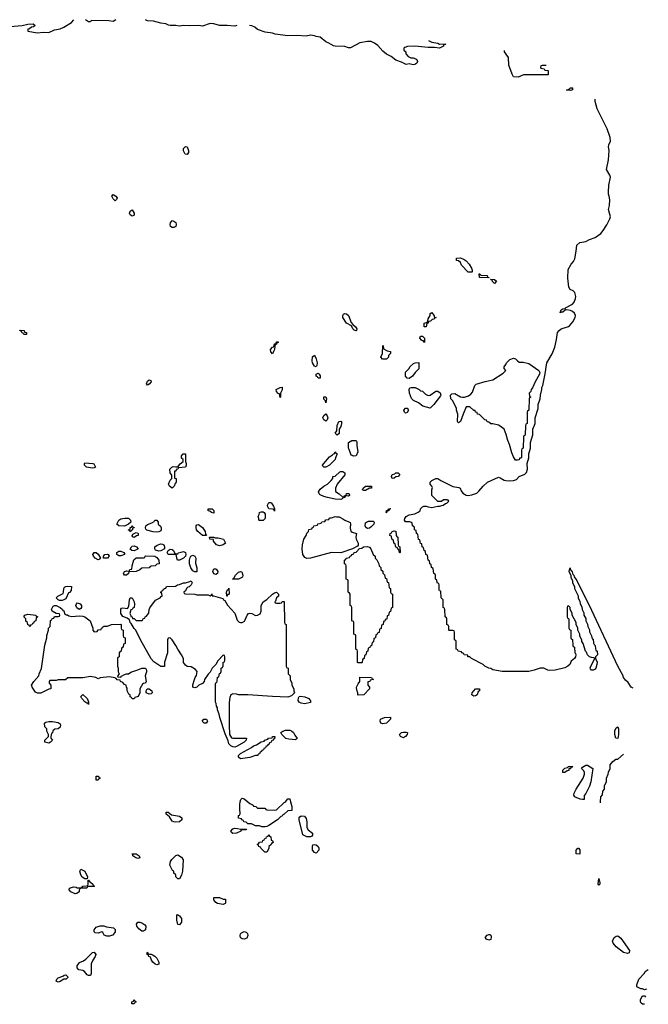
# Model space of a CAD drawing. Header units: inches. Extents: x 2547364 to 2752884, y 552026 to 708734.
# Tile 35 of 85: x 2702784 to 2709410, y 577864 to 588250. Entities that reach past the tile are written whole.
import ezdxf

# ---------------------------------------------------------------- set-up
doc = ezdxf.new("R2010")
doc.units = ezdxf.units.IN
doc.header["$MEASUREMENT"] = 0
doc.layers.add('C7507', color=7, linetype='Continuous')
doc.layers.add('C7508', color=7, linetype='Continuous')

msp = doc.modelspace()

# ---------------------------------------------------------------- linework, layer by layer
at = {"layer": 'C7507', "color": 6}
msp.add_line((2708906, 579990), (2708907, 580000), dxfattribs=at)
for points in [[(2705638, 580000), (2705651, 579950), (2705651, 579909), (2705610, 579906), (2705572, 579870), (2705557, 579863), (2705550, 579850), (2705535, 579845), (2705502, 579810), (2705410, 579749), (2705390, 579738), (2705370, 579735), (2705336, 579736), (2705310, 579746), (2705270, 579748), (2705227, 579767), (2705188, 579768), (2705170, 579786), (2705146, 579790), (2705142, 579802), (2705126, 579810), (2705122, 579822), (2705089, 579829), (2705090, 579854), (2705102, 579858), (2705108, 579872), (2705109, 579890), (2705103, 579910), (2705103, 579970), (2705109, 580000)], [(2705188, 580000), (2705210, 579982), (2705244, 579964), (2705250, 579954), (2705272, 579952), (2705290, 579934), (2705367, 579933), (2705374, 579930), (2705378, 579918), (2705390, 579914), (2705470, 579912), (2705490, 579914), (2705570, 579991), (2705582, 579998), (2705584, 580000)], [(2709390, 578024), (2709370, 578018), (2709350, 578028), (2709330, 578028), (2709290, 578049), (2709289, 578070), (2709309, 578130), (2709369, 578191), (2709378, 578210), (2709410, 578231)], [(2709370, 577864), (2709350, 577866), (2709335, 577875), (2709329, 577889), (2709329, 577910), (2709335, 577930), (2709350, 577954), (2709370, 577952), (2709379, 577939)]]:
    msp.add_lwpolyline(points, dxfattribs=at)
for points in [[(2704425, 579785), (2704408, 579788), (2704390, 579797), (2704362, 579842), (2704329, 579870), (2704328, 579890), (2704350, 579891), (2704383, 579863), (2704467, 579847), (2704492, 579830), (2704492, 579810), (2704470, 579790)], [(2705850, 579629), (2705810, 579630), (2705769, 579650), (2705729, 579810), (2705730, 579832), (2705737, 579843), (2705750, 579851), (2705787, 579847), (2705803, 579823), (2705811, 579790), (2705811, 579730), (2705825, 579705), (2705871, 579670), (2705871, 579649), (2705863, 579637)], [(2705030, 579666), (2705016, 579676), (2705009, 579690), (2705030, 579714), (2705050, 579721), (2705080, 579720), (2705110, 579712), (2705174, 579710), (2705170, 579706), (2705130, 579706), (2705118, 579702), (2705114, 579690), (2705070, 579669)], [(2705390, 579469), (2705368, 579470), (2705326, 579510), (2705322, 579522), (2705306, 579530), (2705302, 579542), (2705286, 579550), (2705302, 579558), (2705310, 579574), (2705342, 579578), (2705347, 579593), (2705362, 579598), (2705367, 579613), (2705382, 579618), (2705386, 579630), (2705402, 579638), (2705410, 579654), (2705418, 579638), (2705432, 579632), (2705434, 579594), (2705450, 579592), (2705454, 579570), (2705438, 579562), (2705434, 579550), (2705411, 579529), (2705410, 579506)], [(2705910, 579458), (2705890, 579466), (2705869, 579490), (2705869, 579530), (2705875, 579545), (2705889, 579551), (2705910, 579546), (2705931, 579530), (2705938, 579510), (2705938, 579490)], [(2704030, 579402), (2704008, 579410), (2703978, 579430), (2703978, 579438), (2703969, 579450), (2704012, 579450), (2704042, 579430), (2704050, 579409)], [(2704450, 579186), (2704430, 579208), (2704428, 579230), (2704409, 579249), (2704408, 579268), (2704396, 579276), (2704366, 579330), (2704375, 579370), (2704389, 579390), (2704430, 579434), (2704450, 579442), (2704490, 579416), (2704508, 579388), (2704499, 579270), (2704490, 579226), (2704470, 579186)], [(2708690, 579449), (2708649, 579450), (2708648, 579490), (2708666, 579510), (2708674, 579510), (2708690, 579494)], [(2703490, 579186), (2703469, 579189), (2703444, 579204), (2703429, 579229), (2703419, 579270), (2703429, 579290), (2703471, 579270), (2703498, 579210), (2703494, 579186)], [(2703370, 579030), (2703322, 579050), (2703306, 579070), (2703308, 579090), (2703350, 579103), (2703379, 579099), (2703390, 579092), (2703427, 579093), (2703442, 579098), (2703449, 579111), (2703488, 579112), (2703502, 579118), (2703507, 579133), (2703506, 579174), (2703510, 579174), (2703518, 579158), (2703530, 579154), (2703554, 579130), (2703558, 579118), (2703574, 579110), (2703570, 579106), (2703510, 579106), (2703498, 579102), (2703490, 579089), (2703432, 579088), (2703418, 579082), (2703412, 579068), (2703410, 579049), (2703386, 579034)], [(2708890, 579122), (2708882, 579130), (2708890, 579192), (2708898, 579150), (2708898, 579130)], [(2704930, 578918), (2704869, 578929), (2704850, 578938), (2704830, 578966), (2704829, 578990), (2704890, 578991), (2704930, 578974), (2704953, 578973), (2704954, 578930), (2704950, 578928)], [(2704470, 578702), (2704450, 578706), (2704439, 578750), (2704440, 578800), (2704448, 578812), (2704470, 578796), (2704491, 578770), (2704491, 578730)], [(2704070, 578634), (2704039, 578659), (2704019, 578690), (2704015, 578710), (2704029, 578730), (2704050, 578731), (2704070, 578725), (2704102, 578702), (2704112, 578688), (2704110, 578648), (2704090, 578635)], [(2703703, 578583), (2703675, 578595), (2703662, 578622), (2703650, 578629), (2703610, 578615), (2703578, 578618), (2703568, 578630), (2703568, 578650), (2703590, 578676), (2703631, 578691), (2703670, 578691), (2703700, 578680), (2703774, 578670), (2703792, 578652), (2703791, 578630), (2703766, 578594), (2703750, 578589), (2703730, 578583)], [(2705150, 578550), (2705130, 578553), (2705119, 578560), (2705110, 578570), (2705107, 578587), (2705112, 578608), (2705121, 578619), (2705150, 578631), (2705170, 578626), (2705179, 578619), (2705186, 578610), (2705187, 578590), (2705177, 578563)], [(2707730, 578542), (2707706, 578550), (2707689, 578570), (2707710, 578592), (2707730, 578602), (2707740, 578600), (2707750, 578594), (2707754, 578574), (2707750, 578549)], [(2709190, 578399), (2709150, 578410), (2709070, 578470), (2709039, 578510), (2709034, 578530), (2709052, 578568), (2709070, 578583), (2709090, 578586), (2709121, 578561), (2709211, 578431), (2709210, 578406)], [(2703510, 578168), (2703495, 578175), (2703468, 578210), (2703450, 578219), (2703409, 578229), (2703388, 578250), (2703388, 578270), (2703414, 578306), (2703458, 578322), (2703480, 578340), (2703550, 578412), (2703570, 578414), (2703585, 578390), (2703581, 578370), (2703555, 578330), (2703536, 578290), (2703536, 578190), (2703530, 578169)], [(2704152, 578392), (2704168, 578392), (2704190, 578382), (2704210, 578371), (2704230, 578351), (2704251, 578310), (2704250, 578286), (2704230, 578282), (2704211, 578289), (2704189, 578310), (2704174, 578330), (2704162, 578362), (2704146, 578370), (2704142, 578382), (2704126, 578390), (2704126, 578410), (2704130, 578414), (2704138, 578398)], [(2703190, 578098), (2703169, 578109), (2703175, 578130), (2703190, 578145), (2703239, 578161), (2703253, 578173), (2703270, 578174), (2703290, 578154), (2703290, 578146), (2703274, 578130), (2703250, 578129), (2703210, 578104)], [(2703990, 577869), (2703966, 577870), (2703966, 577890), (2703982, 577898), (2703990, 577914), (2703998, 577898), (2704011, 577890), (2703998, 577882)]]:
    msp.add_lwpolyline(points, close=True, dxfattribs=at)
at = {"layer": 'C7508', "color": 6}
for points in [[(2702450, 588181), (2702578, 588178), (2702609, 588169), (2702630, 588149), (2702650, 588154), (2702682, 588178), (2702810, 588189), (2702870, 588202), (2702927, 588207), (2702946, 588190), (2702930, 588174), (2702908, 588172), (2702887, 588153), (2702869, 588151), (2702868, 588130), (2702970, 588110), (2703030, 588117), (2703090, 588115), (2703150, 588144), (2703210, 588154), (2703250, 588170), (2703330, 588219), (2703356, 588250)], [(2703796, 588250), (2703770, 588232), (2703722, 588238), (2703538, 588242), (2703530, 588229), (2703509, 588229), (2703478, 588250)], [(2705072, 588190), (2705050, 588182), (2704971, 588189), (2704890, 588189), (2704830, 588207), (2704790, 588209), (2704710, 588180), (2704667, 588187), (2704570, 588184), (2704510, 588190), (2704470, 588183), (2704430, 588190), (2704370, 588188), (2704352, 588192), (2704326, 588206), (2704270, 588212), (2704196, 588236), (2704130, 588239), (2704109, 588250)], [(2707094, 588030), (2707130, 588012), (2707190, 588002), (2707210, 587992), (2707270, 587994), (2707274, 587990), (2707253, 587987), (2707251, 587970), (2707210, 587950), (2707157, 587957), (2707090, 587956), (2706950, 587969), (2706872, 587968), (2706844, 587956), (2706834, 587950), (2706834, 587930), (2706854, 587910), (2706854, 587890), (2706880, 587860), (2706906, 587846), (2706930, 587846), (2706958, 587838), (2706971, 587830), (2706976, 587810), (2706970, 587790), (2706950, 587777), (2706930, 587773), (2706890, 587783), (2706858, 587778), (2706810, 587801), (2706750, 587823), (2706700, 587860), (2706650, 587885), (2706610, 587917), (2706558, 587978), (2706523, 588003), (2706490, 588020), (2706450, 588020), (2706370, 588006), (2706270, 587954), (2706250, 587952), (2706210, 587966), (2706110, 587970), (2706090, 587976), (2706044, 588004), (2706010, 588016), (2705950, 588065), (2705910, 588072), (2705890, 588081), (2705850, 588086), (2705804, 588076), (2705710, 588084), (2705610, 588078), (2705477, 588097), (2705447, 588107), (2705370, 588117), (2705290, 588147), (2705263, 588170), (2705230, 588186), (2705206, 588190)], [(2708333, 587767), (2708290, 587766), (2708278, 587762), (2708274, 587750), (2708278, 587738), (2708313, 587733), (2708318, 587718), (2708350, 587714), (2708354, 587710), (2708354, 587670), (2708351, 587669), (2708093, 587667), (2708037, 587643), (2707990, 587649), (2707974, 587674), (2707941, 587770), (2707937, 587850), (2707896, 587910), (2707896, 587924)], [(2709250, 581197), (2709229, 581210), (2709199, 581259), (2709170, 581282), (2709150, 581310), (2709144, 581330), (2709090, 581430), (2708789, 582070), (2708650, 582348), (2708633, 582373), (2708630, 582386), (2708618, 582398), (2708610, 582426), (2708598, 582438), (2708590, 582466), (2708578, 582462), (2708574, 582430), (2708594, 582390), (2708594, 582370), (2708612, 582332), (2708612, 582310), (2708631, 582271), (2708632, 582250), (2708670, 582174), (2708671, 582151), (2708690, 582114), (2708691, 582091), (2708710, 582054), (2708712, 582030), (2708730, 581994), (2708732, 581970), (2708750, 581934), (2708752, 581910), (2708770, 581874), (2708772, 581850), (2708790, 581814), (2708792, 581792), (2708812, 581750), (2708818, 581718), (2708830, 581714), (2708833, 581673), (2708838, 581658), (2708851, 581650), (2708853, 581613), (2708858, 581598), (2708871, 581590), (2708874, 581550), (2708854, 581530), (2708854, 581510), (2708870, 581474), (2708868, 581450), (2708857, 581410), (2708850, 581398), (2708828, 581388), (2708810, 581390), (2708802, 581402), (2708799, 581410), (2708804, 581430), (2708846, 581510), (2708838, 581518), (2708810, 581521), (2708789, 581530), (2708770, 581549), (2708759, 581579), (2708749, 581590), (2708722, 581670), (2708709, 581690), (2708709, 581710), (2708690, 581746), (2708688, 581770), (2708669, 581809), (2708668, 581830), (2708648, 581870), (2708648, 581890), (2708606, 581970), (2708606, 581990), (2708586, 582030), (2708586, 582050), (2708570, 582066), (2708558, 582062), (2708554, 582050), (2708554, 581950), (2708558, 581938), (2708570, 581934), (2708573, 581927), (2708574, 581830), (2708578, 581818), (2708592, 581812), (2708594, 581730), (2708598, 581718), (2708612, 581712), (2708614, 581650), (2708618, 581638), (2708632, 581632), (2708634, 581570), (2708644, 581564), (2708646, 581550), (2708643, 581530), (2708631, 581510), (2708596, 581484), (2708582, 581450), (2708562, 581430), (2708530, 581413), (2708430, 581389), (2708370, 581385), (2708350, 581389), (2708310, 581410), (2708290, 581411), (2708270, 581410), (2708207, 581387), (2708150, 581375), (2707870, 581375), (2707773, 581393), (2707750, 581405), (2707728, 581410), (2707688, 581430), (2707669, 581449), (2707548, 581510), (2707530, 581528), (2707508, 581530), (2707506, 581546), (2707468, 581550), (2707466, 581566), (2707446, 581570), (2707442, 581582), (2707406, 581590), (2707402, 581602), (2707386, 581610), (2707386, 581690), (2707382, 581702), (2707366, 581710), (2707366, 581790), (2707362, 581802), (2707350, 581806), (2707310, 581806), (2707306, 581810), (2707306, 581850), (2707302, 581862), (2707288, 581870), (2707286, 581930), (2707282, 581942), (2707268, 581950), (2707266, 582030), (2707262, 582042), (2707248, 582050), (2707246, 582130), (2707228, 582150), (2707222, 582222), (2707210, 582226), (2707207, 582233), (2707206, 582290), (2707202, 582302), (2707186, 582310), (2707182, 582342), (2707168, 582350), (2707166, 582390), (2707162, 582402), (2707148, 582408), (2707142, 582462), (2707126, 582470), (2707122, 582502), (2707106, 582510), (2707102, 582542), (2707088, 582548), (2707082, 582602), (2707066, 582610), (2707062, 582642), (2707046, 582650), (2707042, 582682), (2707026, 582690), (2707022, 582722), (2707010, 582726), (2707002, 582762), (2706988, 582768), (2706982, 582822), (2706966, 582830), (2706962, 582862), (2706946, 582870), (2706946, 582890), (2706942, 582902), (2706926, 582910), (2706922, 582942), (2706895, 582955), (2706850, 582955), (2706839, 582970), (2706844, 582990), (2706856, 583010), (2706890, 583028), (2706950, 583039), (2706984, 583055), (2707004, 583070), (2707010, 583091), (2707030, 583111), (2707043, 583117), (2707070, 583119), (2707091, 583110), (2707130, 583105), (2707190, 583118), (2707210, 583118), (2707248, 583130), (2707273, 583147), (2707286, 583150), (2707306, 583170), (2707302, 583182), (2707290, 583186), (2707250, 583186), (2707231, 583169), (2707190, 583168), (2707130, 583230), (2707129, 583291), (2707134, 583314), (2707129, 583330), (2707109, 583350), (2707109, 583370), (2707128, 583390), (2707170, 583412), (2707190, 583412), (2707222, 583390), (2707350, 583325), (2707414, 583314), (2707427, 583307), (2707439, 583279), (2707456, 583256), (2707490, 583234), (2707510, 583230), (2707550, 583238), (2707603, 583257), (2707625, 583275), (2707670, 583331), (2707714, 583370), (2707830, 583423), (2707850, 583419), (2707890, 583393), (2707908, 583388), (2707950, 583386), (2707990, 583390), (2708019, 583401), (2708050, 583430), (2708110, 583457), (2708125, 583475), (2708137, 583510), (2708134, 583570), (2708149, 583630), (2708149, 583671), (2708168, 583732), (2708169, 583791), (2708194, 583870), (2708194, 583930), (2708219, 583990), (2708219, 584050), (2708249, 584150), (2708249, 584191), (2708269, 584250), (2708273, 584290), (2708289, 584350), (2708289, 584370), (2708297, 584390), (2708324, 584516), (2708339, 584630), (2708395, 584725), (2708424, 584796), (2708444, 584876), (2708452, 584950), (2708469, 584971), (2708490, 584988), (2708568, 585012), (2708580, 585020), (2708616, 585064), (2708638, 585110), (2708641, 585130), (2708633, 585153), (2708611, 585171), (2708590, 585182), (2708550, 585189), (2708534, 585186), (2708510, 585166), (2708496, 585164), (2708490, 585158), (2708482, 585162), (2708490, 585191), (2708510, 585201), (2708536, 585204), (2708538, 585210), (2708611, 585249), (2708629, 585270), (2708644, 585310), (2708647, 585330), (2708634, 585374), (2708619, 585390), (2708585, 585405), (2708574, 585430), (2708563, 585523), (2708564, 585616), (2708596, 585670), (2708621, 585699), (2708634, 585726), (2708651, 585809), (2708658, 585870), (2708690, 585899), (2708750, 585910), (2708790, 585932), (2708850, 585954), (2708910, 585994), (2708935, 586025), (2708973, 586087), (2709006, 586150), (2709010, 586170), (2708992, 586248), (2709002, 586290), (2709005, 586350), (2708999, 586390), (2708990, 586410), (2708990, 586430), (2708994, 586506), (2709010, 586590), (2709004, 586610), (2708970, 586670), (2708990, 586770), (2708997, 586870), (2708992, 586910), (2708994, 586930), (2709010, 586970), (2709008, 587008), (2708977, 587097), (2708870, 587310), (2708850, 587386), (2708850, 587411)], [(2708907, 580000), (2708910, 580054), (2708928, 580072), (2708930, 580114), (2708948, 580132), (2708949, 580171), (2708968, 580210), (2708969, 580251), (2708988, 580292), (2708990, 580314), (2709008, 580352), (2709009, 580390), (2709036, 580424), (2709068, 580450), (2709090, 580451), (2709150, 580501)], [(2705109, 580000), (2705114, 580026), (2705130, 580038), (2705150, 580031), (2705188, 580000)], [(2705584, 580000), (2705610, 580031), (2705630, 580031), (2705638, 580000)]]:
    msp.add_lwpolyline(points, dxfattribs=at)
for points in [[(2708590, 587503), (2708547, 587507), (2708579, 587521), (2708591, 587531), (2708611, 587530), (2708610, 587510)], [(2704550, 586829), (2704529, 586830), (2704510, 586866), (2704510, 586892), (2704530, 586911), (2704550, 586910), (2704565, 586870), (2704562, 586850)], [(2703790, 586338), (2703770, 586362), (2703755, 586390), (2703770, 586405), (2703798, 586390), (2703811, 586371), (2703805, 586355)], [(2703970, 586178), (2703948, 586192), (2703942, 586210), (2703949, 586230), (2703970, 586245), (2703991, 586210), (2703990, 586189)], [(2704390, 586057), (2704374, 586070), (2704369, 586090), (2704373, 586107), (2704390, 586131), (2704410, 586126), (2704430, 586110), (2704435, 586090), (2704430, 586069), (2704410, 586057)], [(2707550, 585586), (2707510, 585588), (2707440, 585660), (2707429, 585689), (2707410, 585708), (2707389, 585710), (2707390, 585734), (2707430, 585738), (2707470, 585721), (2707490, 585706), (2707521, 585670), (2707545, 585630), (2707553, 585607), (2707554, 585590)], [(2707730, 585526), (2707630, 585529), (2707626, 585570), (2707634, 585570), (2707638, 585558), (2707650, 585554), (2707710, 585551), (2707714, 585534), (2707734, 585530)], [(2707790, 585469), (2707768, 585490), (2707766, 585506), (2707754, 585506), (2707746, 585514), (2707790, 585511), (2707810, 585492)], [(2706330, 584968), (2706310, 584975), (2706295, 584990), (2706280, 585020), (2706229, 585050), (2706189, 585110), (2706189, 585130), (2706197, 585143), (2706210, 585151), (2706230, 585147), (2706250, 585130), (2706277, 585057), (2706294, 585034), (2706325, 585010), (2706336, 584990), (2706334, 584970)], [(2707070, 585009), (2707046, 585010), (2707049, 585050), (2707082, 585058), (2707090, 585094), (2707109, 585131), (2707110, 585152), (2707130, 585162), (2707153, 585127), (2707153, 585113), (2707174, 585110), (2707158, 585102), (2707154, 585090), (2707132, 585088), (2707114, 585070), (2707093, 585067), (2707090, 585048), (2707074, 585046)], [(2702850, 584928), (2702826, 584930), (2702822, 584942), (2702810, 584946), (2702802, 584962), (2702786, 584970), (2702786, 584974), (2702832, 584970), (2702834, 584954), (2702854, 584950), (2702854, 584930)], [(2705450, 584726), (2705430, 584746), (2705429, 584770), (2705450, 584794), (2705462, 584798), (2705470, 584832), (2705486, 584834), (2705490, 584852), (2705510, 584852), (2705510, 584846), (2705498, 584842), (2705490, 584826), (2705478, 584822), (2705472, 584808), (2705471, 584770), (2705458, 584750)], [(2707050, 584846), (2707042, 584862), (2707030, 584862), (2707018, 584870), (2707002, 584890), (2707010, 584911), (2707030, 584911), (2707050, 584892)], [(2706608, 584668), (2706589, 584689), (2706609, 584730), (2706610, 584814), (2706614, 584810), (2706618, 584778), (2706656, 584756), (2706694, 584750), (2706694, 584730), (2706672, 584708), (2706671, 584689), (2706650, 584669)], [(2705910, 584588), (2705890, 584595), (2705869, 584631), (2705867, 584653), (2705870, 584694), (2705890, 584711), (2705910, 584672), (2705919, 584630), (2705917, 584603)], [(2706890, 584464), (2706870, 584469), (2706849, 584490), (2706849, 584531), (2706888, 584570), (2706898, 584590), (2706935, 584625), (2706952, 584632), (2706990, 584634), (2706990, 584568), (2706951, 584529), (2706925, 584490)], [(2708030, 583603), (2708010, 583605), (2707990, 583638), (2707970, 583682), (2707948, 583770), (2707930, 583810), (2707913, 583873), (2707890, 583930), (2707850, 583964), (2707830, 583974), (2707770, 583988), (2707750, 583988), (2707730, 584006), (2707710, 584008), (2707706, 584026), (2707686, 584030), (2707630, 584086), (2707610, 584088), (2707606, 584106), (2707588, 584110), (2707586, 584126), (2707570, 584128), (2707530, 584166), (2707490, 584166), (2707457, 584090), (2707431, 584010), (2707410, 583999), (2707404, 584004), (2707399, 584010), (2707401, 584090), (2707389, 584131), (2707389, 584149), (2707349, 584229), (2707329, 584250), (2707326, 584290), (2707338, 584302), (2707370, 584306), (2707430, 584272), (2707453, 584267), (2707473, 584267), (2707516, 584284), (2707540, 584300), (2707558, 584322), (2707581, 584390), (2707595, 584405), (2707690, 584434), (2707770, 584452), (2707879, 584521), (2707908, 584550), (2707889, 584569), (2707889, 584589), (2707908, 584612), (2707914, 584630), (2707950, 584667), (2707990, 584681), (2708010, 584672), (2708030, 584651), (2708050, 584639), (2708090, 584636), (2708150, 584625), (2708257, 584550), (2708268, 584530), (2708264, 584510), (2708218, 584430), (2708190, 584366), (2708174, 584350), (2708173, 584327), (2708154, 584310), (2708158, 584278), (2708172, 584270), (2708158, 584262), (2708154, 584250), (2708152, 584130), (2708138, 584122), (2708134, 584110), (2708132, 583990), (2708118, 583982), (2708114, 583970), (2708112, 583868), (2708098, 583862), (2708094, 583850), (2708092, 583730), (2708078, 583722), (2708074, 583710), (2708073, 583633), (2708066, 583626), (2708054, 583626), (2708050, 583609)], [(2704130, 584395), (2704121, 584410), (2704130, 584436), (2704150, 584451), (2704165, 584445), (2704171, 584430), (2704150, 584405)], [(2705950, 584469), (2705930, 584469), (2705922, 584482), (2705910, 584489), (2705910, 584512), (2705930, 584522), (2705942, 584510), (2705950, 584494)], [(2705530, 584266), (2705522, 584302), (2705510, 584306), (2705490, 584328), (2705486, 584350), (2705530, 584372), (2705550, 584374), (2705550, 584346), (2705532, 584310), (2705534, 584270)], [(2707090, 584285), (2707110, 584291), (2707170, 584330), (2707190, 584330), (2707215, 584315), (2707224, 584290), (2707219, 584281), (2707150, 584190), (2707130, 584169), (2707110, 584153), (2707032, 584172), (2706987, 584207), (2706934, 584234), (2706914, 584254), (2706893, 584310), (2706889, 584350), (2706895, 584365), (2706910, 584371), (2706954, 584370), (2706994, 584350), (2707010, 584334), (2707030, 584332), (2707060, 584300)], [(2706010, 584208), (2706008, 584228), (2705990, 584246), (2705990, 584271), (2706010, 584272), (2706018, 584250)], [(2706850, 584099), (2706839, 584110), (2706834, 584130), (2706850, 584151), (2706870, 584151), (2706879, 584139), (2706881, 584130), (2706870, 584106)], [(2706010, 584015), (2705990, 584029), (2705981, 584050), (2705990, 584074), (2706010, 584094), (2706025, 584070), (2706031, 584050), (2706025, 584030)], [(2706130, 583868), (2706108, 583890), (2706127, 583913), (2706129, 583970), (2706149, 584010), (2706170, 584015), (2706175, 584010), (2706177, 583990), (2706170, 583958), (2706151, 583930), (2706150, 583886)], [(2706306, 583646), (2706277, 583657), (2706257, 583717), (2706249, 583730), (2706249, 583790), (2706286, 583810), (2706331, 583811), (2706337, 583797), (2706337, 583757), (2706347, 583690), (2706330, 583649)], [(2704390, 583308), (2704362, 583330), (2704354, 583350), (2704370, 583392), (2704388, 583410), (2704387, 583447), (2704369, 583470), (2704368, 583510), (2704386, 583530), (2704403, 583537), (2704430, 583532), (2704450, 583534), (2704474, 583566), (2704506, 583590), (2704506, 583610), (2704490, 583626), (2704489, 583650), (2704506, 583670), (2704530, 583672), (2704531, 583591), (2704538, 583570), (2704538, 583550), (2704531, 583530), (2704458, 583522), (2704450, 583509), (2704433, 583507), (2704430, 583488), (2704414, 583486), (2704414, 583414), (2704432, 583410), (2704433, 583373), (2704421, 583359), (2704411, 583329)], [(2705989, 583529), (2705980, 583540), (2705977, 583550), (2705989, 583570), (2706050, 583638), (2706080, 583660), (2706090, 583672), (2706106, 583674), (2706106, 583686), (2706114, 583690), (2706118, 583678), (2706131, 583670), (2706112, 583630), (2706111, 583610), (2706051, 583550), (2706010, 583529)], [(2703550, 583519), (2703488, 583530), (2703468, 583550), (2703466, 583570), (2703470, 583574), (2703554, 583570), (2703564, 583564), (2703582, 583530), (2703570, 583522)], [(2706190, 583214), (2706202, 583218), (2706206, 583230), (2706226, 583234), (2706230, 583251), (2706250, 583253), (2706258, 583250), (2706262, 583230), (2706245, 583225), (2706232, 583228), (2706214, 583226), (2706212, 583210), (2706192, 583208), (2706184, 583196), (2706170, 583189), (2706110, 583194), (2706028, 583210), (2705990, 583222), (2705950, 583239), (2705939, 583250), (2705935, 583270), (2705950, 583299), (2705990, 583331), (2706028, 583350), (2706068, 583390), (2706086, 583410), (2706086, 583430), (2706110, 583434), (2706160, 583480), (2706170, 583485), (2706190, 583485), (2706212, 583470), (2706211, 583450), (2706132, 583350), (2706112, 583310), (2706112, 583272), (2706152, 583250)], [(2706710, 583409), (2706702, 583430), (2706710, 583451), (2706739, 583461), (2706750, 583471), (2706772, 583470), (2706790, 583452), (2706772, 583430), (2706750, 583429), (2706730, 583415)], [(2706410, 583284), (2706398, 583290), (2706404, 583310), (2706429, 583330), (2706491, 583330), (2706492, 583310), (2706470, 583309), (2706430, 583285)], [(2704830, 583046), (2704806, 583050), (2704787, 583067), (2704770, 583068), (2704769, 583090), (2704814, 583090), (2704830, 583074)], [(2705470, 583066), (2705462, 583082), (2705447, 583087), (2705409, 583089), (2705399, 583110), (2705397, 583130), (2705410, 583156), (2705430, 583156), (2705438, 583150), (2705459, 583119), (2705471, 583090)], [(2706650, 583049), (2706646, 583050), (2706650, 583072), (2706666, 583074), (2706670, 583092), (2706690, 583094), (2706692, 583090), (2706678, 583082), (2706674, 583070), (2706654, 583066)], [(2703890, 582909), (2703828, 582910), (2703809, 582930), (2703817, 582950), (2703830, 582971), (2703850, 582985), (2703891, 582991), (2703930, 582991), (2703952, 582970), (2703954, 582950), (2703932, 582928)], [(2704230, 582844), (2704190, 582849), (2704125, 582865), (2704115, 582875), (2704109, 582889), (2704114, 582910), (2704130, 582926), (2704177, 582943), (2704202, 582958), (2704210, 582971), (2704230, 582971), (2704242, 582950), (2704245, 582930), (2704267, 582907), (2704276, 582890), (2704276, 582870), (2704270, 582858), (2704250, 582849)], [(2705310, 582966), (2705306, 582970), (2705306, 582990), (2705298, 583010), (2705308, 583030), (2705310, 583051), (2705330, 583058), (2705350, 583058), (2705362, 583050), (2705370, 583034), (2705371, 582989), (2705350, 582968)], [(2706125, 583005), (2706150, 583005), (2706190, 582986), (2706211, 582971), (2706255, 582955), (2706266, 582946), (2706271, 582931), (2706266, 582886), (2706275, 582855), (2706290, 582845), (2706334, 582830), (2706327, 582790), (2706331, 582770), (2706351, 582729), (2706352, 582708), (2706345, 582695), (2706292, 582668), (2706170, 582628), (2706070, 582629), (2705850, 582570), (2705810, 582567), (2705790, 582578), (2705770, 582610), (2705761, 582670), (2705764, 582710), (2705779, 582770), (2705804, 582810), (2705810, 582834), (2705827, 582853), (2705830, 582872), (2705862, 582878), (2705866, 582890), (2705882, 582898), (2705886, 582910), (2705922, 582918), (2705928, 582932), (2705962, 582938), (2705968, 582952), (2706002, 582958), (2706010, 582974), (2706042, 582978), (2706050, 582994), (2706070, 582994), (2706109, 583011)], [(2703950, 582848), (2703942, 582862), (2703929, 582870), (2703947, 582873), (2703950, 582894), (2703962, 582898), (2703970, 582914), (2703978, 582898), (2703990, 582894), (2703991, 582889), (2703974, 582886), (2703972, 582868), (2703958, 582862)], [(2704750, 582808), (2704710, 582809), (2704661, 582850), (2704649, 582870), (2704645, 582895), (2704644, 582910), (2704650, 582922), (2704670, 582926), (2704712, 582892), (2704739, 582850), (2704744, 582824), (2704754, 582810)], [(2706450, 582884), (2706433, 582893), (2706427, 582910), (2706430, 582942), (2706438, 582950), (2706461, 582959), (2706510, 582962), (2706522, 582950), (2706518, 582930), (2706490, 582899), (2706470, 582886)], [(2703990, 582789), (2703976, 582796), (2703970, 582806), (2703976, 582824), (2704010, 582842), (2704030, 582834), (2704034, 582830), (2704031, 582810), (2704014, 582806)], [(2704844, 582784), (2704875, 582785), (2704931, 582771), (2704952, 582730), (2704930, 582709), (2704890, 582701), (2704858, 582710), (2704828, 582750), (2704826, 582766), (2704788, 582770), (2704786, 582790), (2704829, 582791)], [(2706790, 582626), (2706786, 582630), (2706782, 582662), (2706770, 582666), (2706762, 582682), (2706750, 582686), (2706742, 582722), (2706730, 582726), (2706722, 582762), (2706708, 582770), (2706702, 582802), (2706686, 582810), (2706688, 582830), (2706702, 582838), (2706709, 582850), (2706730, 582858), (2706750, 582854), (2706754, 582810), (2706758, 582798), (2706771, 582790), (2706774, 582710), (2706778, 582698), (2706792, 582690), (2706794, 582630)], [(2703990, 582648), (2703966, 582650), (2703950, 582666), (2703962, 582690), (2703970, 582695), (2703990, 582699), (2704014, 582690), (2704034, 582670)], [(2704250, 582644), (2704215, 582655), (2704209, 582670), (2704209, 582691), (2704233, 582707), (2704270, 582721), (2704290, 582718), (2704302, 582710), (2704311, 582690), (2704312, 582670), (2704270, 582649)], [(2704430, 582614), (2704450, 582614), (2704455, 582625), (2704485, 582635), (2704510, 582639), (2704530, 582631), (2704536, 582610), (2704532, 582590), (2704511, 582569), (2704470, 582549), (2704449, 582549), (2704439, 582570), (2704436, 582596), (2704428, 582608), (2704349, 582609), (2704338, 582630), (2704349, 582651), (2704370, 582666), (2704390, 582661), (2704405, 582650), (2704418, 582618)], [(2706350, 581466), (2706346, 581470), (2706346, 581590), (2706342, 581602), (2706326, 581610), (2706326, 581750), (2706322, 581762), (2706306, 581770), (2706306, 581890), (2706302, 581902), (2706286, 581910), (2706286, 582050), (2706282, 582062), (2706266, 582070), (2706266, 582190), (2706262, 582202), (2706246, 582210), (2706246, 582330), (2706242, 582342), (2706226, 582350), (2706226, 582490), (2706222, 582502), (2706206, 582510), (2706206, 582550), (2706222, 582558), (2706226, 582570), (2706262, 582578), (2706266, 582590), (2706282, 582598), (2706286, 582610), (2706306, 582614), (2706309, 582631), (2706330, 582634), (2706367, 582673), (2706390, 582674), (2706409, 582691), (2706448, 582692), (2706470, 582685), (2706485, 582670), (2706511, 582610), (2706531, 582590), (2706531, 582571), (2706550, 582552), (2706571, 582510), (2706572, 582490), (2706591, 582470), (2706592, 582452), (2706610, 582434), (2706612, 582412), (2706630, 582394), (2706638, 582358), (2706650, 582354), (2706658, 582318), (2706670, 582314), (2706678, 582258), (2706694, 582250), (2706694, 582210), (2706698, 582198), (2706714, 582190), (2706714, 582050), (2706698, 582042), (2706693, 582007), (2706678, 582002), (2706673, 581967), (2706658, 581962), (2706653, 581927), (2706638, 581922), (2706633, 581907), (2706618, 581902), (2706614, 581870), (2706598, 581862), (2706593, 581827), (2706578, 581822), (2706573, 581787), (2706558, 581782), (2706553, 581767), (2706538, 581762), (2706534, 581730), (2706518, 581722), (2706513, 581687), (2706498, 581682), (2706493, 581647), (2706478, 581642), (2706473, 581627), (2706458, 581622), (2706454, 581590), (2706438, 581582), (2706434, 581550), (2706418, 581542), (2706414, 581510), (2706398, 581502), (2706394, 581470), (2706390, 581466)], [(2703610, 582554), (2703581, 582570), (2703561, 582590), (2703554, 582610), (2703569, 582630), (2703590, 582630), (2703610, 582611), (2703634, 582570), (2703630, 582566), (2703624, 582556)], [(2703710, 582569), (2703666, 582570), (2703669, 582590), (2703682, 582610), (2703710, 582613), (2703718, 582610), (2703727, 582590)], [(2703850, 582594), (2703830, 582595), (2703809, 582610), (2703809, 582630), (2703830, 582643), (2703850, 582643), (2703882, 582630), (2703892, 582612), (2703890, 582609)], [(2703910, 582389), (2703888, 582390), (2703878, 582410), (2703890, 582431), (2703910, 582438), (2703930, 582434), (2703942, 582438), (2703946, 582450), (2703966, 582454), (2703969, 582489), (2703988, 582552), (2704010, 582574), (2704090, 582574), (2704102, 582578), (2704106, 582590), (2704113, 582593), (2704208, 582592), (2704230, 582578), (2704251, 582550), (2704254, 582510), (2704230, 582506), (2704212, 582488), (2704170, 582486), (2704158, 582482), (2704150, 582468), (2704070, 582466), (2704050, 582446), (2704011, 582429), (2703934, 582426), (2703932, 582410)], [(2704630, 582426), (2704610, 582438), (2704589, 582469), (2704574, 582510), (2704574, 582550), (2704582, 582578), (2704589, 582591), (2704610, 582601), (2704630, 582591), (2704639, 582570), (2704637, 582517), (2704651, 582469), (2704650, 582426)], [(2704850, 582398), (2704830, 582406), (2704821, 582430), (2704830, 582456), (2704850, 582456), (2704858, 582450), (2704871, 582430), (2704870, 582408)], [(2705090, 582349), (2705028, 582350), (2705042, 582358), (2705059, 582390), (2705090, 582423), (2705110, 582431), (2705126, 582426), (2705137, 582390), (2705131, 582370)], [(2703230, 582124), (2703205, 582125), (2703189, 582129), (2703169, 582150), (2703186, 582170), (2703242, 582198), (2703247, 582213), (2703249, 582249), (2703257, 582263), (2703269, 582271), (2703290, 582276), (2703330, 582271), (2703326, 582230), (2703310, 582209), (2703297, 582203), (2703270, 582142), (2703250, 582129)], [(2704650, 582182), (2704770, 582182), (2704790, 582174), (2704802, 582178), (2704810, 582194), (2704813, 582173), (2704827, 582173), (2704925, 582145), (2704932, 582132), (2704945, 582125), (2704976, 582076), (2705050, 581991), (2705076, 581915), (2705096, 581895), (2705110, 581890), (2705130, 581890), (2705154, 581906), (2705162, 581918), (2705182, 581970), (2705194, 581986), (2705210, 581990), (2705230, 581986), (2705270, 581967), (2705290, 581968), (2705318, 581982), (2705330, 582010), (2705330, 582070), (2705350, 582110), (2705390, 582135), (2705450, 582191), (2705470, 582203), (2705492, 582210), (2705511, 582190), (2705511, 582169), (2705492, 582150), (2705482, 582118), (2705474, 582110), (2705478, 582098), (2705490, 582094), (2705530, 582094), (2705542, 582098), (2705550, 582112), (2705573, 582113), (2705574, 581890), (2705578, 581878), (2705594, 581870), (2705594, 581430), (2705598, 581418), (2705614, 581410), (2705614, 581350), (2705634, 581330), (2705634, 581290), (2705652, 581252), (2705652, 581230), (2705672, 581190), (2705672, 581170), (2705682, 581150), (2705650, 581117), (2705610, 581105), (2705450, 581110), (2705190, 581129), (2705090, 581129), (2705070, 581135), (2705030, 581138), (2705011, 581129), (2704998, 581102), (2704991, 581049), (2704991, 580810), (2704995, 580710), (2705015, 580675), (2705030, 580671), (2705174, 580670), (2705172, 580650), (2705151, 580630), (2705070, 580582), (2705050, 580577), (2705030, 580580), (2705010, 580590), (2704989, 580610), (2704982, 580642), (2704950, 580718), (2704893, 580890), (2704886, 580926), (2704869, 580970), (2704869, 580990), (2704858, 581010), (2704856, 581036), (2704848, 581052), (2704847, 581247), (2704850, 581254), (2704862, 581258), (2704867, 581273), (2704870, 581314), (2704882, 581318), (2704890, 581354), (2704902, 581358), (2704907, 581373), (2704909, 581411), (2704922, 581418), (2704927, 581433), (2704928, 581472), (2704942, 581478), (2704946, 581490), (2704946, 581530), (2704942, 581542), (2704930, 581546), (2704872, 581488), (2704851, 581449), (2704812, 581410), (2704790, 581368), (2704770, 581348), (2704731, 581290), (2704730, 581269), (2704711, 581249), (2704672, 581230), (2704651, 581209), (2704630, 581201), (2704610, 581209), (2704610, 581234), (2704625, 581290), (2704633, 581310), (2704649, 581331), (2704653, 581373), (2704636, 581396), (2704590, 581424), (2704550, 581429), (2704530, 581442), (2704509, 581470), (2704509, 581510), (2704489, 581550), (2704450, 581610), (2704430, 581649), (2704390, 581708), (2704370, 581728), (2704350, 581726), (2704342, 581710), (2704342, 581570), (2704312, 581472), (2704310, 581426), (2704270, 581429), (2704197, 581477), (2704168, 581508), (2704057, 581710), (2704009, 581809), (2703989, 581829), (2703960, 581880), (2703948, 581890), (2703942, 581922), (2703930, 581926), (2703918, 581938), (2703870, 581955), (2703850, 581988), (2703849, 582031), (2703858, 582042), (2703870, 582045), (2703922, 582038), (2703935, 582065), (2703943, 582130), (2703950, 582151), (2703971, 582150), (2703991, 582111), (2703994, 582086), (2703991, 582049), (2703978, 582042), (2703970, 582028), (2703954, 582026), (2703945, 581985), (2703954, 581966), (2703954, 581954), (2703970, 581952), (2703974, 581934), (2703992, 581932), (2704010, 581914), (2704070, 581914), (2704082, 581918), (2704087, 581933), (2704102, 581938), (2704106, 581950), (2704122, 581958), (2704126, 581970), (2704146, 581990), (2704147, 582027), (2704155, 582045), (2704214, 582126), (2704266, 582150), (2704275, 582165), (2704286, 582170), (2704282, 582202), (2704270, 582206), (2704270, 582214), (2704282, 582218), (2704290, 582234), (2704302, 582238), (2704306, 582250), (2704326, 582254), (2704330, 582272), (2704427, 582273), (2704446, 582290), (2704470, 582291), (2704510, 582311), (2704530, 582311), (2704576, 582324), (2704590, 582331), (2704602, 582310), (2704591, 582290), (2704571, 582269), (2704556, 582264), (2704542, 582250), (2704530, 582226), (2704514, 582210), (2704518, 582198), (2704533, 582193), (2704630, 582191)], [(2704970, 582168), (2704966, 582170), (2704964, 582210), (2704970, 582234), (2704982, 582238), (2704990, 582252), (2704991, 582191), (2704986, 582186), (2704974, 582186)], [(2703272, 581972), (2703288, 581972), (2703303, 581963), (2703335, 581955), (2703410, 581962), (2703450, 581957), (2703471, 581950), (2703525, 581910), (2703554, 581830), (2703554, 581810), (2703570, 581794), (2703602, 581798), (2703610, 581814), (2703642, 581818), (2703647, 581833), (2703662, 581838), (2703669, 581851), (2703710, 581851), (2703750, 581871), (2703850, 581874), (2703854, 581870), (2703854, 581830), (2703858, 581818), (2703874, 581810), (2703874, 581750), (2703878, 581738), (2703894, 581730), (2703894, 581670), (2703878, 581662), (2703874, 581630), (2703858, 581622), (2703854, 581590), (2703838, 581582), (2703834, 581570), (2703834, 581530), (2703818, 581522), (2703814, 581510), (2703814, 581430), (2703822, 581410), (2703822, 581370), (2703832, 581350), (2703814, 581330), (2703818, 581318), (2703850, 581314), (2703856, 581324), (2703881, 581339), (2703910, 581351), (2703930, 581351), (2703954, 581366), (2704030, 581391), (2704070, 581411), (2704110, 581411), (2704119, 581390), (2704121, 581370), (2704107, 581330), (2704118, 581270), (2704111, 581250), (2704090, 581248), (2704080, 581240), (2704052, 581190), (2704051, 581149), (2704032, 581110), (2703998, 581102), (2703990, 581086), (2703970, 581086), (2703962, 581102), (2703950, 581106), (2703948, 581128), (2703935, 581135), (2703918, 581170), (2703918, 581198), (2703908, 581210), (2703906, 581230), (2703890, 581238), (2703870, 581258), (2703846, 581270), (2703842, 581282), (2703810, 581286), (2703802, 581302), (2703788, 581308), (2703730, 581319), (2703631, 581309), (2703610, 581298), (2703586, 581310), (2703530, 581323), (2703450, 581309), (2703290, 581306), (2703268, 581288), (2703190, 581286), (2703170, 581278), (2703102, 581278), (2703094, 581270), (2703094, 581250), (2703112, 581232), (2703112, 581190), (2703090, 581188), (2703007, 581147), (2702970, 581146), (2702950, 581155), (2702914, 581210), (2702909, 581230), (2702932, 581270), (2702985, 581330), (2702989, 581350), (2703015, 581405), (2703050, 581654), (2703069, 581730), (2703070, 581754), (2703088, 581812), (2703089, 581831), (2703106, 581850), (2703108, 581912), (2703122, 581918), (2703127, 581933), (2703142, 581938), (2703150, 581954), (2703190, 581954), (2703202, 581958), (2703206, 581970), (2703202, 581982), (2703170, 581986), (2703126, 582010), (2703118, 582030), (2703138, 582062), (2703150, 582071), (2703170, 582071), (2703211, 582051), (2703234, 582030), (2703238, 582018), (2703250, 582014), (2703258, 581978)], [(2703410, 582029), (2703387, 582047), (2703376, 582070), (2703381, 582090), (2703390, 582099), (2703422, 582090), (2703435, 582070), (2703436, 582050), (2703430, 582038)], [(2702890, 581846), (2702882, 581862), (2702870, 581866), (2702866, 581890), (2702850, 581906), (2702848, 581930), (2702828, 581950), (2702838, 581970), (2702870, 581981), (2702954, 581970), (2702958, 581958), (2702974, 581950), (2702958, 581942), (2702954, 581910), (2702938, 581902), (2702930, 581886), (2702918, 581882), (2702913, 581867), (2702898, 581862)], [(2706350, 581126), (2706349, 581129), (2706349, 581150), (2706339, 581179), (2706335, 581210), (2706350, 581245), (2706369, 581270), (2706370, 581314), (2706492, 581312), (2706498, 581298), (2706514, 581290), (2706478, 581282), (2706474, 581270), (2706454, 581266), (2706452, 581230), (2706471, 581211), (2706472, 581190), (2706410, 581128)], [(2703510, 581026), (2703502, 581042), (2703490, 581042), (2703470, 581054), (2703439, 581090), (2703429, 581111), (2703448, 581132), (2703495, 581090), (2703510, 581054)], [(2704150, 581134), (2704118, 581150), (2704118, 581170), (2704129, 581191), (2704150, 581191), (2704178, 581170), (2704182, 581150), (2704170, 581138)], [(2705790, 581033), (2705750, 581041), (2705729, 581050), (2705721, 581070), (2705723, 581097), (2705730, 581112), (2705744, 581116), (2705790, 581107), (2705831, 581090), (2705838, 581078), (2705851, 581070), (2705850, 581049)], [(2707570, 581115), (2707550, 581129), (2707555, 581150), (2707590, 581192), (2707630, 581191), (2707631, 581170), (2707618, 581162), (2707605, 581130), (2707590, 581119)], [(2706610, 580824), (2706590, 580829), (2706582, 580850), (2706588, 580872), (2706630, 580891), (2706693, 580893), (2706692, 580870), (2706650, 580829)], [(2703090, 580619), (2703048, 580630), (2703049, 580650), (2703086, 580690), (2703088, 580710), (2703070, 580746), (2703069, 580770), (2703049, 580790), (2703046, 580830), (2703060, 580840), (2703090, 580846), (2703130, 580846), (2703190, 580836), (2703210, 580822), (2703214, 580810), (2703211, 580789), (2703190, 580769), (2703153, 580767), (2703134, 580750), (2703130, 580726), (2703118, 580722), (2703112, 580690), (2703113, 580673), (2703131, 580650), (2703110, 580629)], [(2704750, 580829), (2704729, 580829), (2704709, 580849), (2704726, 580870), (2704752, 580870), (2704762, 580850)], [(2709090, 580668), (2709069, 580670), (2709057, 580710), (2709056, 580730), (2709057, 580750), (2709070, 580779), (2709090, 580790), (2709097, 580770), (2709096, 580710)], [(2705110, 580453), (2705090, 580470), (2705089, 580490), (2705110, 580510), (2705227, 580573), (2705250, 580590), (2705279, 580601), (2705330, 580631), (2705360, 580640), (2705369, 580650), (2705399, 580661), (2705408, 580670), (2705446, 580674), (2705448, 580690), (2705474, 580690), (2705470, 580666), (2705458, 580662), (2705454, 580650), (2705438, 580642), (2705434, 580630), (2705418, 580622), (2705410, 580606), (2705398, 580602), (2705394, 580590), (2705378, 580582), (2705374, 580570), (2705358, 580562), (2705354, 580550), (2705338, 580542), (2705334, 580530), (2705318, 580522), (2705310, 580506), (2705298, 580502), (2705294, 580490), (2705270, 580489), (2705210, 580469)], [(2705690, 580654), (2705620, 580660), (2705590, 580669), (2705546, 580710), (2705538, 580730), (2705556, 580744), (2705586, 580754), (2705630, 580756), (2705650, 580750), (2705670, 580730), (2705683, 580703), (2705710, 580669)], [(2706830, 580674), (2706799, 580690), (2706789, 580710), (2706810, 580730), (2706830, 580736), (2706856, 580736), (2706871, 580730), (2706867, 580710), (2706850, 580689)], [(2708530, 580310), (2708509, 580310), (2708510, 580334), (2708530, 580354), (2708558, 580362), (2708569, 580371), (2708613, 580373), (2708607, 580367), (2708593, 580367), (2708590, 580349), (2708572, 580348), (2708571, 580330), (2708554, 580326)], [(2708716, 580024), (2708691, 580029), (2708650, 580044), (2708634, 580054), (2708626, 580070), (2708630, 580090), (2708650, 580135), (2708723, 580250), (2708737, 580290), (2708738, 580310), (2708730, 580326), (2708706, 580350), (2708716, 580364), (2708750, 580385), (2708770, 580386), (2708827, 580350), (2708806, 580210), (2708790, 580166), (2708750, 580086), (2708733, 580067), (2708734, 580026), (2708730, 580026)], [(2703610, 580228), (2703589, 580230), (2703590, 580271), (2703614, 580270), (2703618, 580258), (2703632, 580252), (2703630, 580246), (2703618, 580242)]]:
    msp.add_lwpolyline(points, close=True, dxfattribs=at)

doc.saveas('drawing.dxf')
